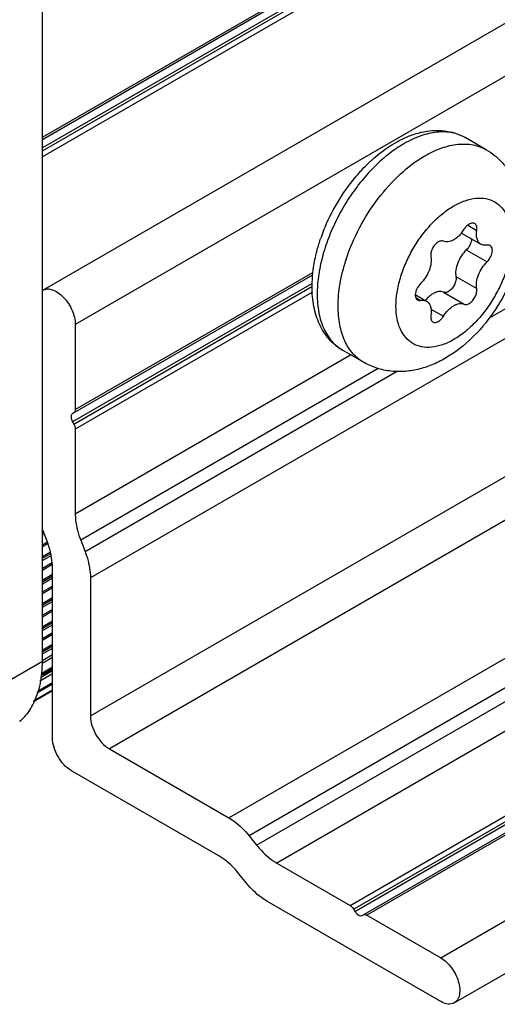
# Model space of a CAD drawing. Header units: inches. Extents: x 0 to 17, y 0 to 11.
# Tile 36 of 44: x 10.439 to 10.702, y 1.72 to 2.262. Entities that reach past the tile are written whole.
import ezdxf

# ---------------------------------------------------------------- set-up
doc = ezdxf.new("R2010")
doc.units = ezdxf.units.IN
doc.header["$LTSCALE"] = 0.935
doc.header["$MEASUREMENT"] = 0
doc.layers.get('0').update_dxf_attribs({"linetype": 'CONTINUOUS'})

msp = doc.modelspace()

# ---------------------------------------------------------------- linework, layer by layer
at = {"color": 7, "linetype": 'Continuous'}
for p, q in [((10.4516191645, 2.1973026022), (12.7525000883, 3.525704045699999)), ((12.7516847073, 3.5239017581), (10.4516191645, 2.1959710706)), ((12.7509887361, 3.5189538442), (10.4516191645, 2.191424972)), ((10.4516191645, 2.189817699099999), (12.7516847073, 3.5177483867)), ((12.7525000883, 3.515004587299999), (10.4516191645, 2.186603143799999)), ((10.4518930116, 2.113203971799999), (12.748598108, 3.439194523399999)), ((12.7664195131, 3.4203814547), (10.4697144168, 2.094390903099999)), ((12.774771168, 3.280920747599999), (10.4780660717, 1.954930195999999)), ((10.4780660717, 1.8790148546), (12.774771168, 3.2050054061)), ((10.6976410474, 2.0980042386), (12.5952690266, 3.193589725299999)), ((12.7852107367, 3.1869235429), (10.4885056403, 1.860932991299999)), ((10.5542499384, 1.822975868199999), (12.8509550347, 3.1489664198)), ((12.8620905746, 3.139092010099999), (10.5653854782, 1.8131014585)), ((10.5695149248, 1.8079643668), (12.8662200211, 3.133954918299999)), ((12.877355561, 3.1240805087), (10.5806504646, 1.7980899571)), ((10.6708501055, 1.746013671), (12.9675552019, 3.072004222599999)), ((10.678231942, 1.7211731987), (12.9749370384, 3.047163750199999)), ((10.4516191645, 1.909070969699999), (10.4516191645, 2.452333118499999)), ((10.6958417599, 2.190450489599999), (10.6843159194, 2.1971048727)), ((10.6856726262, 2.1489822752), (10.6906215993, 2.146125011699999)), ((10.6822084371, 2.144658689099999), (10.6929600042, 2.138451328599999)), ((10.6849033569, 2.135388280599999), (10.6963349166, 2.128788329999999)), ((10.6186538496, 2.12975503), (10.6186755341, 2.1298224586)), ((10.6186572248, 2.129755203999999), (10.6186755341, 2.1298224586)), ((10.4697144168, 2.047503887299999), (10.6005052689, 2.1230152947)), ((10.4682030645, 2.045299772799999), (10.6004167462, 2.121632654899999)), ((10.5999953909, 2.115051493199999), (10.6003148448, 2.1216022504)), ((10.6791900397, 2.120663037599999), (10.6906215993, 2.114063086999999)), ((10.6001145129, 2.1169120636), (10.4682030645, 2.040753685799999)), ((10.4688990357, 2.0395482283), (10.5999154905, 2.1151898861)), ((10.6001882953, 2.1121328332), (10.4697144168, 2.0368044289)), ((10.6568094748, 2.110764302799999), (10.6630438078, 2.107164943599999)), ((10.6570483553, 2.109132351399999), (10.6596688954, 2.1076193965)), ((10.6722836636, 2.112071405), (10.6837152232, 2.105471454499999)), ((10.6654424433, 2.1028269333), (10.6722885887, 2.0988743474)), ((10.4697144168, 2.094390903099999), (10.4697144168, 2.047503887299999)), ((10.6283422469, 2.073536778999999), (10.6168164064, 2.0801911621)), ((10.4697144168, 1.9902368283), (10.6211688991, 2.0776782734)), ((10.6364308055, 2.0701860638), (10.4726981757, 1.9756558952)), ((10.4750823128, 1.969511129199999), (10.6465495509, 2.068506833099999)), ((10.4674811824, 2.0426179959), (10.4682030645, 2.040753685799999)), ((10.4688990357, 2.0457015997), (10.4682030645, 2.045299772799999)), ((10.4682030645, 2.040753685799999), (10.4688990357, 2.0395482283)), ((10.4697144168, 2.0368044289), (10.4697144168, 1.9902368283)), ((10.4516191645, 1.978585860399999), (10.4529227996, 1.979338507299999)), ((10.4542031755, 1.9751055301), (10.4518190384, 1.9812502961)), ((10.4544860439, 1.974615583), (10.4516191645, 1.972960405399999)), ((10.4516191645, 1.972156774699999), (10.4548340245, 1.974012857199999)), ((10.4726981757, 1.9756558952), (10.4750823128, 1.969511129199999)), ((10.4560497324, 1.969089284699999), (10.4516191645, 1.966531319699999)), ((10.4516191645, 1.9657276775), (10.4561968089, 1.9683705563)), ((10.4516191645, 1.964562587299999), (10.4564100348, 1.967328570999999)), ((10.4569924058, 1.9632043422), (10.4516191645, 1.9601021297)), ((10.4516191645, 1.959298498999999), (10.4570483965, 1.9624330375)), ((10.4571869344, 1.8669600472), (10.4571869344, 1.960524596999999)), ((10.4571869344, 1.9568875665), (10.4514451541, 1.953572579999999)), ((10.4517931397, 1.9529698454), (10.4571869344, 1.9560839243)), ((10.4516191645, 1.951704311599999), (10.4571869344, 1.954918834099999)), ((10.4571869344, 1.9504583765), (10.4516191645, 1.947243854)), ((10.4780660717, 1.954930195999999), (10.4780660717, 1.8790148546)), ((10.4516191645, 1.9464402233), (10.4571869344, 1.9496547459)), ((10.4571869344, 1.944029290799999), (10.4514451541, 1.9407143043)), ((10.4516191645, 1.938846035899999), (10.4571869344, 1.9420605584)), ((10.4517931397, 1.940111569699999), (10.4571869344, 1.9432256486)), ((10.4571869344, 1.9376001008), (10.4516191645, 1.9343855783)), ((10.4516191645, 1.933581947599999), (10.4571869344, 1.9367964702)), ((10.4571869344, 1.931171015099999), (10.4514451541, 1.9278560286)), ((10.4516191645, 1.9259877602), (10.4571869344, 1.9292022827)), ((10.4517931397, 1.927253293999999), (10.4571869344, 1.930367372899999)), ((10.4571869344, 1.924741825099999), (10.4516191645, 1.921527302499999)), ((10.4516191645, 1.9207236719), (10.4571869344, 1.923938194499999)), ((10.4571869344, 1.918312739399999), (10.4514451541, 1.914997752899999)), ((10.4517931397, 1.9143950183), (10.4571869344, 1.917509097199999)), ((10.4571869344, 1.912692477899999), (10.4514429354, 1.909376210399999)), ((10.4516191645, 1.913129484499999), (10.4571869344, 1.916344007)), ((10.4307400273, 1.897016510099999), (10.4516191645, 1.909070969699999)), ((10.4514938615, 1.908047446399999), (10.4571869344, 1.911334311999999)), ((10.4503042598, 1.898330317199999), (10.4571869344, 1.9023039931)), ((10.4571869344, 1.903825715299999), (10.4505047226, 1.8999677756)), ((10.4571869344, 1.905849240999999), (10.4512742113, 1.902435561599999)), ((10.4515362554, 1.901981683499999), (10.4571869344, 1.9052440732)), ((10.4518007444, 1.9015235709), (10.4571869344, 1.9046332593)), ((10.4487898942, 1.8920615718), (10.4571869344, 1.8969095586)), ((10.4488788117, 1.891907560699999), (10.4571869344, 1.8967042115)), ((10.4571869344, 1.897269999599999), (10.4492963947, 1.8927144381)), ((10.4467044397, 1.8869991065), (10.4571869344, 1.893051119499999)), ((10.4571869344, 1.893146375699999), (10.4467629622, 1.887128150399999)), ((10.4471314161, 1.8865401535), (10.4491685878, 1.8917426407)), ((10.4885056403, 1.860932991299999), (10.5542499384, 1.822975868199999)), ((10.6209789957, 1.774806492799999), (10.7689338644, 1.8602274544)), ((10.7706279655, 1.8579909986), (10.6229474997, 1.772728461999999)), ((10.6236434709, 1.771523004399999), (10.7712627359, 1.8567502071)), ((10.6275804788, 1.7692499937), (10.7759569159, 1.8549143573)), ((10.7781998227, 1.8548778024), (10.6302449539, 1.7694568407)), ((10.5486553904, 1.802096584), (10.4676265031, 1.848878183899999)), ((10.5653854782, 1.8131014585), (10.5695149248, 1.8079643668)), ((10.5806504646, 1.7980899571), (10.6209789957, 1.774806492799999)), ((10.5639203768, 1.787085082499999), (10.5597909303, 1.792222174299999)), ((10.6708501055, 1.7219044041), (10.5750559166, 1.7772106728)), ((10.6229474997, 1.772728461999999), (10.6236434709, 1.771523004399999)), ((10.6275804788, 1.7692499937), (10.62827645, 1.7696518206)), ((10.6295244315, 1.7697632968), (10.6302449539, 1.7694568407)), ((10.6302449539, 1.7694568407), (10.6708501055, 1.746013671))]:
    msp.add_line(p, q, dxfattribs=at)
for centre, radius, start, end in [((10.7008764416, 2.1109045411), 0.1004356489, 138.6863619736, 140.1709111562), ((10.7020159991, 2.1081146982), 0.1028525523, 158.4036898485, 159.673755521), ((10.6662533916, 2.157612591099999), 0.0205690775, 320.9121808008, 328.0961372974), ((10.700143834, 2.1088079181), 0.1008561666, 159.6736009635, 160.9115988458), ((10.7166696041, 2.098270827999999), 0.1029482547, 161.9664904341, 162.152744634), ((10.6774378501, 2.095287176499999), 0.0194542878, 140.3837142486, 140.8387504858), ((10.4013631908, 1.9066413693), 0.0500779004, 345.0020856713, 348.9087246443), ((10.398228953, 1.9072904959), 0.0532784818, 348.8720954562, 349.220778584), ((10.3976621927, 1.9073983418), 0.0538554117, 349.2208375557, 349.6019751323), ((10.3950262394, 1.907861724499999), 0.0565317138, 349.6222228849, 352.5100470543), ((10.4054712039, 1.905561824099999), 0.0458304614, 342.4505775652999, 344.9766862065), ((10.4143000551, 1.9021482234), 0.0363525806, 332.0712355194, 334.5735273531)]:
    msp.add_arc(centre, radius, start, end, dxfattribs=at)
for points, knots in [([(10.6349127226, 2.186564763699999), (10.6387061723, 2.1897870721), (10.64473148, 2.19405427), (10.6533894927, 2.198133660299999), (10.6598257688, 2.2001836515), (10.6662702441, 2.201204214), (10.6726285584, 2.201104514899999), (10.6787468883, 2.19980972), (10.6825415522, 2.1981292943), (10.6843159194, 2.1971048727)], [0, 0, 0, 0, 0.2777069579, 0.4079934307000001, 0.5328859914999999, 0.6533051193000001, 0.7704812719, 0.8856846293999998, 1, 1, 1, 1]), ([(10.6843158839, 2.1971048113), (10.6832092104, 2.197743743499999), (10.6808592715, 2.1988439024), (10.67569946, 2.200272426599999), (10.6684724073, 2.2004641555), (10.6594217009, 2.1982759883), (10.6535290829, 2.195472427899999), (10.6505661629, 2.1937618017)], [0, 0, 0, 0, 0.1081629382, 0.2183651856, 0.4513691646, 0.7104131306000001, 1, 1, 1, 1]), ([(10.6505661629, 2.1937618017), (10.6477700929, 2.192147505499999), (10.6422284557, 2.188364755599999), (10.6344755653, 2.1815211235), (10.6271728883, 2.1734798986), (10.6205253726, 2.1644657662), (10.6147175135, 2.154730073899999), (10.6099117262, 2.144544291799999), (10.6062427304, 2.134195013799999), (10.6045759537, 2.127181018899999), (10.6039754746, 2.123717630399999)], [0, 0, 0, 0, 0.1119901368, 0.2318896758, 0.3579643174, 0.4880520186, 0.6197540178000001, 0.7505756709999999, 0.8780741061, 1, 1, 1, 1]), ([(10.6620920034, 2.1871074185), (10.6650549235, 2.1888180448), (10.6709475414, 2.191621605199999), (10.6799982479, 2.1938097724), (10.6872253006, 2.193618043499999), (10.6923851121, 2.1921895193), (10.6947350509, 2.191089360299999), (10.6958417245, 2.1904504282)], [0, 0, 0, 0, 0.2895868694, 0.5486308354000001, 0.7816348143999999, 0.8918370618, 1, 1, 1, 1]), ([(10.6958417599, 2.190450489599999), (10.6975339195, 2.189473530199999), (10.7007684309, 2.1872520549), (10.705038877, 2.183215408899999), (10.7086548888, 2.178589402), (10.7125506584, 2.171790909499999), (10.7156807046, 2.1623167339), (10.7164118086, 2.1543696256), (10.7164118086, 2.150364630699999)], [0, 0, 0, 0, 0.1242746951, 0.2483673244, 0.3723676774, 0.4963361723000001, 0.7452729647, 1, 1, 1, 1]), ([(10.6187786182, 2.130140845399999), (10.6207235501, 2.136114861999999), (10.6257290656, 2.147805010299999), (10.6358240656, 2.163703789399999), (10.6479132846, 2.1771903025), (10.6572781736, 2.1843281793), (10.6620920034, 2.1871074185)], [0, 0, 0, 0, 0.2584150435, 0.5201580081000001, 0.7713694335, 1, 1, 1, 1]), ([(10.6254385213, 2.177210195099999), (10.6261852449, 2.1780596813), (10.6291733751, 2.1813441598), (10.6323906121, 2.184422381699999), (10.6349127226, 2.186564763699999)], [0, 0, 0, 0, 0.2547225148, 1, 1, 1, 1]), ([(10.6063836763, 2.1459710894), (10.6084804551, 2.1512684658), (10.6135371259, 2.1615185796), (10.6201079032, 2.1708718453), (10.623746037, 2.175233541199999)], [0, 0, 0, 0, 0.5007658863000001, 1, 1, 1, 1]), ([(10.6461821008, 2.104437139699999), (10.6461821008, 2.106952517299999), (10.646642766, 2.112186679), (10.6484795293, 2.1200829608), (10.6514215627, 2.128081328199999), (10.6553593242, 2.1358810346), (10.6601453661, 2.143191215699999), (10.6656006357, 2.149738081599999), (10.6715225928, 2.155277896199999), (10.6776956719, 2.1596057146), (10.6839039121, 2.1625599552), (10.6899419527, 2.164017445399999), (10.6956097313, 2.163873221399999), (10.7006546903, 2.162043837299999), (10.704761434, 2.1585894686), (10.7077200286, 2.153752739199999), (10.709477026, 2.1477963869), (10.7098217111, 2.143460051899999), (10.7098217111, 2.1411791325)], [0, 0, 0, 0, 0.0665887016, 0.1384325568, 0.2140576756, 0.2916515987, 0.3692459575, 0.4448714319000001, 0.5167176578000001, 0.5833038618, 0.6436823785, 0.6976959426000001, 0.7462782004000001, 0.7916507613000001, 0.8370232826, 0.8856061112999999, 0.9396180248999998, 1, 1, 1, 1]), ([(10.7164118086, 2.150364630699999), (10.7164118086, 2.1446668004), (10.7152750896, 2.135977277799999), (10.7120072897, 2.124747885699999), (10.7075181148, 2.1135013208), (10.6999857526, 2.100284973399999), (10.6884545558, 2.0865765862), (10.6769919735, 2.077527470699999), (10.6670479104, 2.072379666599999), (10.6593541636, 2.0697038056), (10.6514193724, 2.0683194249), (10.6433969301, 2.0683892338), (10.6355471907, 2.070036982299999), (10.6306447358, 2.072207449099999), (10.6283422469, 2.073536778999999)], [0, 0, 0, 0, 0.1249965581, 0.1900578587, 0.2563641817, 0.3902620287, 0.5217800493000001, 0.6472095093, 0.7075832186, 0.766750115, 0.8252112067, 0.8834252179, 0.9416750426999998, 1, 1, 1, 1]), ([(10.6894789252, 2.149876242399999), (10.6892830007, 2.149989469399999), (10.6888327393, 2.150152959), (10.6880848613, 2.150172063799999), (10.6872877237, 2.1499796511), (10.6867691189, 2.149732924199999), (10.6865084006, 2.149582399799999)], [0, 0, 0, 0, 0.2177804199, 0.450904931, 0.7102689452, 1, 1, 1, 1]), ([(10.6865084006, 2.149582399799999), (10.6859587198, 2.149265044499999), (10.684909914, 2.148405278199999), (10.6840867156, 2.1473383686), (10.6837152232, 2.146741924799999)], [0, 0, 0, 0, 0.4745924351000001, 1, 1, 1, 1]), ([(10.6906215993, 2.146125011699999), (10.6906879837, 2.146534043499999), (10.6907492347, 2.1473163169), (10.6905943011, 2.1484122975), (10.6901840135, 2.149308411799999), (10.6897267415, 2.149733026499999), (10.6894789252, 2.149876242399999)], [0, 0, 0, 0, 0.2998231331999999, 0.5636408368, 0.7929061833, 1, 1, 1, 1]), ([(10.6929591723, 2.138451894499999), (10.6924522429, 2.138744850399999), (10.6915166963, 2.1396132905), (10.6906776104, 2.1414463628), (10.6903604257, 2.143688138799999), (10.6904857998, 2.1452882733), (10.6906215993, 2.146125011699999)], [0, 0, 0, 0, 0.2070988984, 0.4363748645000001, 0.7001580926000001, 1, 1, 1, 1]), ([(10.6023238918, 2.1333015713), (10.6024973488, 2.134009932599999), (10.6032340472, 2.1368679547), (10.604106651, 2.139690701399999), (10.6048332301, 2.1417905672)], [0, 0, 0, 0, 0.2471074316, 1, 1, 1, 1]), ([(10.7098217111, 2.1411791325), (10.7098217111, 2.1386637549), (10.709361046, 2.133429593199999), (10.7075242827, 2.125533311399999), (10.7045822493, 2.117534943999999), (10.7006444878, 2.109735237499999), (10.6958584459, 2.1024250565), (10.6904031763, 2.0958781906), (10.6844812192, 2.090338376), (10.6783081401, 2.086010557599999), (10.6720998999, 2.083056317), (10.6660618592, 2.0815988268), (10.6603940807, 2.0817430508), (10.6553491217, 2.0835724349), (10.651242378, 2.0870268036), (10.6482837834, 2.091863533), (10.646526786, 2.097819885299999), (10.6461821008, 2.102156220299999), (10.6461821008, 2.104437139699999)], [0, 0, 0, 0, 0.0665887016, 0.1384325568, 0.2140576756, 0.2916515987, 0.3692459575, 0.4448714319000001, 0.5167176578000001, 0.5833038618, 0.6436823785, 0.6976959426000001, 0.7462782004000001, 0.7916507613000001, 0.8370232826, 0.8856061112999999, 0.9396180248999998, 1, 1, 1, 1]), ([(10.6694954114, 2.1397600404), (10.6688163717, 2.139368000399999), (10.667552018, 2.1382552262), (10.6661573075, 2.1361620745), (10.6653272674, 2.133859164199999), (10.6652416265, 2.132257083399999), (10.6653822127, 2.1315531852)], [0, 0, 0, 0, 0.2442408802, 0.5143330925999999, 0.7764068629, 1, 1, 1, 1]), ([(10.6722885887, 2.140144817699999), (10.6720952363, 2.1402319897), (10.6716618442, 2.140347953), (10.6709612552, 2.1403302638), (10.6702203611, 2.140132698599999), (10.6697378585, 2.139900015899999), (10.6694954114, 2.1397600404)], [0, 0, 0, 0, 0.2179101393, 0.4526822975, 0.7123707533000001, 1, 1, 1, 1]), ([(10.678001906, 2.140931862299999), (10.6775058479, 2.1406454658), (10.6765190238, 2.140169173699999), (10.6750034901, 2.1397658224), (10.6735706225, 2.1397288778), (10.672684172, 2.139966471), (10.6722885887, 2.140144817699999)], [0, 0, 0, 0, 0.2877089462, 0.5473101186, 0.7820431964, 1, 1, 1, 1]), ([(10.6822187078, 2.1446435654), (10.6815985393, 2.143882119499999), (10.6803006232, 2.142510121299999), (10.6787796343, 2.1413808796), (10.678001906, 2.140931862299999)], [0, 0, 0, 0, 0.5223399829, 1, 1, 1, 1]), ([(10.6877802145, 2.141461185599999), (10.6877622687, 2.140930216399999), (10.6875785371, 2.139821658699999), (10.6867771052, 2.137678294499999), (10.685748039, 2.136198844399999), (10.6849033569, 2.135388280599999)], [0, 0, 0, 0, 0.2327427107, 0.4871403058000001, 1, 1, 1, 1]), ([(10.6849033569, 2.135388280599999), (10.6838742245, 2.1344007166), (10.6820333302, 2.1321393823), (10.6800566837, 2.1283325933), (10.6789818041, 2.124431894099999), (10.6789583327, 2.121823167), (10.6791900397, 2.120663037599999)], [0, 0, 0, 0, 0.2620278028, 0.5305954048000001, 0.7826649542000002, 1, 1, 1, 1]), ([(10.6963349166, 2.137996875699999), (10.6957423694, 2.137881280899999), (10.6945671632, 2.137809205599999), (10.6934359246, 2.138176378), (10.6929591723, 2.138451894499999)], [0, 0, 0, 0, 0.5229908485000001, 1, 1, 1, 1]), ([(10.6979841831, 2.137775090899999), (10.6977511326, 2.137909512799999), (10.6971984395, 2.138088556), (10.6966243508, 2.138053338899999), (10.6963349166, 2.137996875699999)], [0, 0, 0, 0, 0.4770790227, 1, 1, 1, 1]), ([(10.6963349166, 2.128788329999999), (10.6970439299, 2.129468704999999), (10.6979423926, 2.130683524), (10.6987525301, 2.1324656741), (10.6991333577, 2.133822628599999), (10.6992596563, 2.1351081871), (10.6991201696, 2.1362501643), (10.6987098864, 2.137185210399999), (10.6982396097, 2.1376277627), (10.6979841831, 2.137775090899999)], [0, 0, 0, 0, 0.2900991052, 0.4370805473, 0.5768164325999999, 0.7041788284, 0.8161006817, 0.9129485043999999, 1, 1, 1, 1]), ([(10.6003148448, 2.1216022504), (10.600406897, 2.122566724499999), (10.6008604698, 2.1265000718), (10.6016127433, 2.130397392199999), (10.6023238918, 2.1333015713)], [0, 0, 0, 0, 0.2447326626, 1, 1, 1, 1]), ([(10.6143622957, 2.104437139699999), (10.6143622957, 2.1085572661), (10.6151862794, 2.11714964), (10.6172883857, 2.125504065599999), (10.6186538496, 2.12975503)], [0, 0, 0, 0, 0.4799209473, 1, 1, 1, 1]), ([(10.6653822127, 2.1315531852), (10.6656139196, 2.130393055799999), (10.6655904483, 2.1277843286), (10.6645155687, 2.123883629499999), (10.6625389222, 2.120076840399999), (10.6606980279, 2.1178155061), (10.6596688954, 2.1168279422)], [0, 0, 0, 0, 0.2173350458, 0.4694045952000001, 0.7379721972, 1, 1, 1, 1]), ([(10.6906215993, 2.114063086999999), (10.6903898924, 2.115223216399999), (10.6904133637, 2.1178319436), (10.6914882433, 2.1217326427), (10.6934648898, 2.1255394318), (10.6953057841, 2.1278007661), (10.6963349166, 2.128788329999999)], [0, 0, 0, 0, 0.2173350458, 0.4694045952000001, 0.7379721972, 1, 1, 1, 1]), ([(10.6039754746, 2.123717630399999), (10.603788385, 2.1226385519), (10.6031467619, 2.118458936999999), (10.6028364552, 2.1142249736), (10.6028364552, 2.111091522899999)], [0, 0, 0, 0, 0.2589911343, 1, 1, 1, 1]), ([(10.6791900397, 2.120663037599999), (10.6793306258, 2.1199591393), (10.679244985, 2.1183570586), (10.6784149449, 2.116054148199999), (10.6770202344, 2.113960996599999), (10.6757558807, 2.1128482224), (10.6750768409, 2.112456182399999)], [0, 0, 0, 0, 0.2235931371, 0.4856669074, 0.7557591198, 1, 1, 1, 1]), ([(10.4518930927, 2.113203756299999), (10.4526307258, 2.1136290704), (10.4544832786, 2.114104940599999), (10.4574650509, 2.113507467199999), (10.4605123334, 2.111844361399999), (10.4645094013, 2.108299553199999), (10.4682638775, 2.102495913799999), (10.4697144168, 2.0970286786), (10.4697144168, 2.094390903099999)], [0, 0, 0, 0, 0.0871393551, 0.1868476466, 0.3045113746, 0.4386451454, 0.730049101, 1, 1, 1, 1]), ([(10.6168164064, 2.0801911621), (10.6154330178, 2.080989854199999), (10.6127886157, 2.0828242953), (10.6093145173, 2.086195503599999), (10.6063757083, 2.0901023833), (10.603169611, 2.0959774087), (10.6005865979, 2.104362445), (10.5999953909, 2.1114215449), (10.5999953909, 2.115051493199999)], [0, 0, 0, 0, 0.1182922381, 0.2370493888, 0.3570359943, 0.4789181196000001, 0.7311907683, 1, 1, 1, 1]), ([(10.6596688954, 2.1168279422), (10.6588242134, 2.1160173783), (10.6577951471, 2.1145379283), (10.6569937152, 2.1123945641), (10.6568099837, 2.111286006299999), (10.6567920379, 2.1107550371)], [0, 0, 0, 0, 0.5128596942, 0.7672572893, 1, 1, 1, 1]), ([(10.6722836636, 2.112071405), (10.6718880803, 2.112249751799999), (10.6710016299, 2.112487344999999), (10.6695687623, 2.1124504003), (10.6680532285, 2.112047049), (10.6670664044, 2.111570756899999), (10.6665703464, 2.1112843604)], [0, 0, 0, 0, 0.2179568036, 0.4526898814, 0.7122910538, 1, 1, 1, 1]), ([(10.6750768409, 2.112456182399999), (10.6748343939, 2.1123162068), (10.6743518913, 2.1120835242), (10.6736109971, 2.111885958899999), (10.6729104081, 2.111868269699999), (10.6724770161, 2.111984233), (10.6722836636, 2.112071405)], [0, 0, 0, 0, 0.2876292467, 0.5473177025, 0.7820898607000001, 1, 1, 1, 1]), ([(10.6865084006, 2.1058562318), (10.6871874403, 2.1062482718), (10.688451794, 2.107361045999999), (10.6898465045, 2.1094541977), (10.6906765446, 2.111757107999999), (10.6907621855, 2.1133591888), (10.6906215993, 2.114063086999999)], [0, 0, 0, 0, 0.2442408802, 0.5143330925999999, 0.7764068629, 1, 1, 1, 1]), ([(10.6028364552, 2.111091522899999), (10.6028364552, 2.1076701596), (10.6033547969, 2.1011650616), (10.6059851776, 2.092232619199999), (10.6097648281, 2.0860695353), (10.6135819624, 2.082315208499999), (10.6157097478, 2.080830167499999), (10.6168164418, 2.080191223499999)], [0, 0, 0, 0, 0.2895876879, 0.5486319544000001, 0.7816355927, 0.8918374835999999, 1, 1, 1, 1]), ([(10.6567920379, 2.1107550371), (10.6567811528, 2.110432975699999), (10.6568095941, 2.109820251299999), (10.6570313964, 2.1089753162), (10.6574288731, 2.108289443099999), (10.6578135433, 2.107960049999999), (10.6580196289, 2.107841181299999)], [0, 0, 0, 0, 0.2920195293, 0.5521184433, 0.7844055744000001, 1, 1, 1, 1]), ([(10.6580196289, 2.107841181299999), (10.6582526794, 2.1077067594), (10.6588053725, 2.107527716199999), (10.6593794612, 2.1075629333), (10.6596688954, 2.1076193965)], [0, 0, 0, 0, 0.4770790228, 1, 1, 1, 1]), ([(10.6596688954, 2.1076193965), (10.6602614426, 2.1077349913), (10.6614366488, 2.107807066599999), (10.6625678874, 2.107439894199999), (10.6630446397, 2.1071643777)], [0, 0, 0, 0, 0.5229908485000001, 1, 1, 1, 1]), ([(10.6665703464, 2.1112843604), (10.6658133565, 2.1108473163), (10.6643311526, 2.109753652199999), (10.6630603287, 2.108427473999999), (10.662451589, 2.107692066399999)], [0, 0, 0, 0, 0.4779708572, 1, 1, 1, 1]), ([(10.6630446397, 2.1071643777), (10.6635515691, 2.1068714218), (10.6644871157, 2.106002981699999), (10.6653262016, 2.104169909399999), (10.6656433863, 2.101928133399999), (10.6655180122, 2.100327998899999), (10.6653822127, 2.0994912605)], [0, 0, 0, 0, 0.2070988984, 0.4363748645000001, 0.7001580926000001, 1, 1, 1, 1]), ([(10.6283422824, 2.0735368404), (10.6272355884, 2.074175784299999), (10.6251078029, 2.075660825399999), (10.6212906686, 2.0794151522), (10.6175110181, 2.085578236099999), (10.6148806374, 2.094510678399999), (10.6143622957, 2.1010157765), (10.6143622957, 2.104437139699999)], [0, 0, 0, 0, 0.1081625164, 0.2183644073, 0.4513680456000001, 0.7104123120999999, 1, 1, 1, 1]), ([(10.6722885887, 2.0988743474), (10.6730484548, 2.100094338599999), (10.6747323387, 2.102276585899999), (10.6768775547, 2.104035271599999), (10.678001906, 2.104684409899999)], [0, 0, 0, 0, 0.5254050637, 1, 1, 1, 1]), ([(10.678001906, 2.104684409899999), (10.6784979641, 2.104970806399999), (10.6794847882, 2.1054470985), (10.6810003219, 2.105850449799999), (10.6824331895, 2.105887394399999), (10.68331964, 2.1056498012), (10.6837152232, 2.105471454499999)], [0, 0, 0, 0, 0.2877089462, 0.5473101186, 0.7820431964, 1, 1, 1, 1]), ([(10.6837152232, 2.105471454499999), (10.6839085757, 2.1053842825), (10.6843419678, 2.105268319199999), (10.6850425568, 2.1052860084), (10.6857834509, 2.105483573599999), (10.6862659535, 2.1057162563), (10.6865084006, 2.1058562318)], [0, 0, 0, 0, 0.2179101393, 0.4526822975, 0.7123707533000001, 1, 1, 1, 1]), ([(10.6653822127, 2.0994912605), (10.6653158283, 2.099082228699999), (10.6652545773, 2.098299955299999), (10.6654095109, 2.0972039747), (10.6658197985, 2.0963078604), (10.6662770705, 2.0958832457), (10.6665248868, 2.095740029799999)], [0, 0, 0, 0, 0.2998231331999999, 0.5636408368, 0.7929061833, 1, 1, 1, 1]), ([(10.6665248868, 2.095740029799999), (10.6667208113, 2.0956268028), (10.6671710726, 2.095463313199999), (10.6679189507, 2.0954442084), (10.6687160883, 2.0956366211), (10.669234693, 2.095883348), (10.6694954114, 2.0960338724)], [0, 0, 0, 0, 0.2177804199, 0.450904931, 0.7102689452, 1, 1, 1, 1]), ([(10.6694954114, 2.0960338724), (10.6700450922, 2.0963512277), (10.671093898, 2.097210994), (10.6719170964, 2.0982779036), (10.6722885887, 2.0988743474)], [0, 0, 0, 0, 0.4745924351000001, 1, 1, 1, 1]), ([(10.4697144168, 2.047503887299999), (10.4697144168, 2.047304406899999), (10.4696704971, 2.046638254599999), (10.4693108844, 2.0459393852), (10.4688990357, 2.0457015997)], [0, 0, 0, 0, 0.2955070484, 1, 1, 1, 1]), ([(10.4682030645, 2.045299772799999), (10.4680297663, 2.0451997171), (10.4673136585, 2.0445007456), (10.4673281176, 2.043365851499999), (10.4674811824, 2.0426179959)], [0, 0, 0, 0, 0.2076961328, 1, 1, 1, 1]), ([(10.4688990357, 2.0395482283), (10.4690272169, 2.0393262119), (10.4694584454, 2.0384705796), (10.4697144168, 2.0375077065), (10.4697144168, 2.0368044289)], [0, 0, 0, 0, 0.2671443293, 1, 1, 1, 1]), ([(10.4697144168, 1.9902368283), (10.4697144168, 1.989079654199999), (10.4700058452, 1.984103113), (10.4713163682, 1.9792173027), (10.4726981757, 1.9756558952)], [0, 0, 0, 0, 0.2324924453, 1, 1, 1, 1]), ([(10.4564908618, 1.967305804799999), (10.4563637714, 1.9679522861), (10.4557766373, 1.970599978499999), (10.4549456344, 1.9731919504), (10.4542031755, 1.9751055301)], [0, 0, 0, 0, 0.2429924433, 1, 1, 1, 1]), ([(10.4571869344, 1.960524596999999), (10.4571869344, 1.961069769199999), (10.457123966, 1.963343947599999), (10.4568244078, 1.965609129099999), (10.4564908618, 1.967305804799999)], [0, 0, 0, 0, 0.2397075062, 1, 1, 1, 1]), ([(10.4750823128, 1.969511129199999), (10.4755615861, 1.968275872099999), (10.4771773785, 1.963572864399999), (10.4780660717, 1.9585810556), (10.4780660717, 1.954930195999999)], [0, 0, 0, 0, 0.2662822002, 1, 1, 1, 1]), ([(10.4510756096, 1.900492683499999), (10.4511667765, 1.901184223), (10.4514909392, 1.904032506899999), (10.4516191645, 1.906902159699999), (10.4516191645, 1.909070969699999)], [0, 0, 0, 0, 0.2433502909, 1, 1, 1, 1]), ([(10.4391337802, 1.875997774), (10.4398622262, 1.876602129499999), (10.4427365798, 1.879254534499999), (10.4450319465, 1.882506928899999), (10.4464186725, 1.885121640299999)], [0, 0, 0, 0, 0.2423098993, 1, 1, 1, 1]), ([(10.4780660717, 1.8790148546), (10.4780660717, 1.8754368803), (10.4805112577, 1.868372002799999), (10.4854070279, 1.862721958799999), (10.4885056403, 1.860932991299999)], [0, 0, 0, 0, 0.5000009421, 1, 1, 1, 1]), ([(10.4676265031, 1.848878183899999), (10.4645278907, 1.850667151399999), (10.4596321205, 1.856317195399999), (10.4571869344, 1.863382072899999), (10.4571869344, 1.8669600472)], [0, 0, 0, 0, 0.4999990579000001, 1, 1, 1, 1]), ([(10.5542499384, 1.822975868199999), (10.5552520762, 1.822397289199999), (10.5594161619, 1.819656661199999), (10.5629921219, 1.8160788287), (10.5653854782, 1.8131014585)], [0, 0, 0, 0, 0.2324920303, 1, 1, 1, 1]), ([(10.5695149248, 1.8079643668), (10.5703450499, 1.806931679), (10.5736100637, 1.8031808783), (10.5774887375, 1.7999153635), (10.5806504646, 1.7980899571)], [0, 0, 0, 0, 0.2662826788, 1, 1, 1, 1]), ([(10.5597909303, 1.792222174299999), (10.5589608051, 1.7932548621), (10.5556957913, 1.7970056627), (10.5518171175, 1.800271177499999), (10.5486553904, 1.802096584)], [0, 0, 0, 0, 0.2662826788, 1, 1, 1, 1]), ([(10.5750559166, 1.7772106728), (10.5740537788, 1.777789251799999), (10.5698896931, 1.7805298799), (10.5663137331, 1.784107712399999), (10.5639203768, 1.787085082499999)], [0, 0, 0, 0, 0.2324920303, 1, 1, 1, 1]), ([(10.6209789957, 1.774806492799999), (10.6211695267, 1.7746964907), (10.6219579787, 1.774142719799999), (10.6225773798, 1.7733695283), (10.6229474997, 1.772728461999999)], [0, 0, 0, 0, 0.2291140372, 1, 1, 1, 1]), ([(10.6236434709, 1.771523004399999), (10.6238959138, 1.7710857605), (10.6247391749, 1.769855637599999), (10.6266529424, 1.768714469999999), (10.6275804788, 1.7692499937)], [0, 0, 0, 0, 0.3203757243, 1, 1, 1, 1]), ([(10.62827645, 1.7696518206), (10.6285420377, 1.769805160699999), (10.6289969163, 1.769875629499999), (10.6294115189, 1.7697935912), (10.6295244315, 1.7697632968)], [0, 0, 0, 0, 0.7240061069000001, 1, 1, 1, 1]), ([(10.6708501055, 1.746013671), (10.673134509, 1.7446947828), (10.677144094, 1.7407049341), (10.6802930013, 1.734551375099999), (10.6813642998, 1.729317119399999), (10.6812808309, 1.7258461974), (10.6803067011, 1.7229652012), (10.6789680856, 1.7215986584), (10.678230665, 1.7211727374)], [0, 0, 0, 0, 0.2699399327, 0.5613358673, 0.6954784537, 0.8131450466, 0.9128526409, 1, 1, 1, 1]), ([(10.678230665, 1.7211727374), (10.677234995, 1.7205976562), (10.6745101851, 1.720186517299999), (10.6720708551, 1.7211996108), (10.6708501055, 1.7219044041)], [0, 0, 0, 0, 0.4492499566, 1, 1, 1, 1])]:
    msp.add_open_spline(points, degree=3, knots=knots, dxfattribs=at)

doc.saveas('drawing.dxf')
